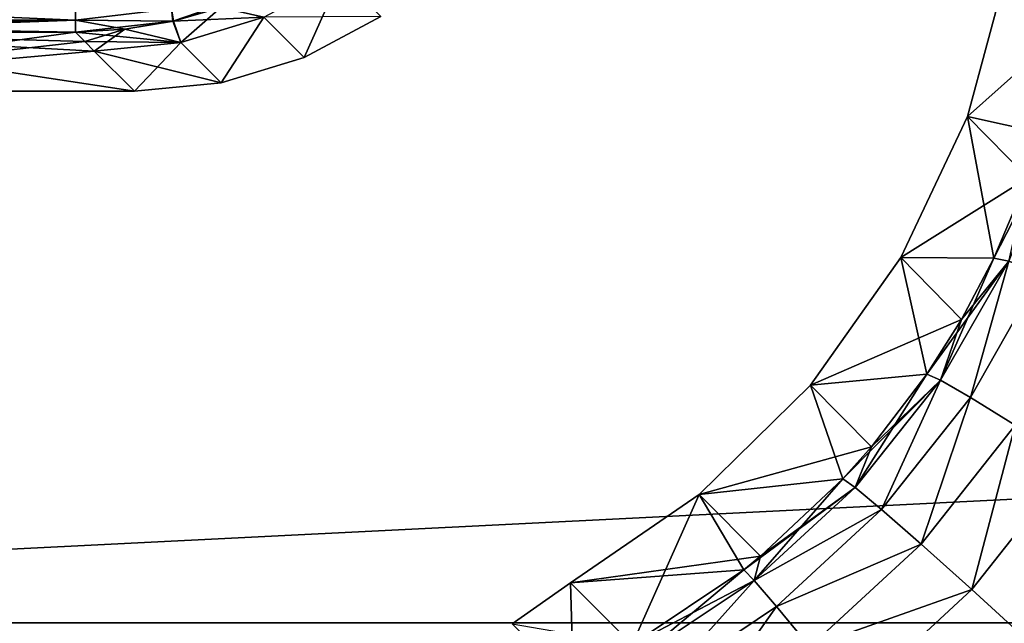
# Model space of a CAD drawing. Header units: metres. Extents: x -109 to 109, y -63 to 140.
# Tile 86 of 256: x -66.47 to -59.82, y 51.41 to 55.48. Entities that reach past the tile are written whole.
import ezdxf

# ---------------------------------------------------------------- set-up
doc = ezdxf.new("R2010")
doc.units = ezdxf.units.M
doc.layers.add('solid_502308_SW0001', color=7, linetype='CONTINUOUS')

msp = doc.modelspace()

# ---------------------------------------------------------------- linework, layer by layer
at = {"layer": 'solid_502308_SW0001'}
for points in [[(-76.5, 51.408573, 18.0905), (76.5, 51.408573, 18.0905), (70.599335, 58.754673, 17.727995)], [(-70.599335, 58.754673, 17.727995), (-76.5, 51.408573, 18.0905), (70.599335, 58.754673, 17.727995)], [(-76.5, 51.408573, -18.0905), (-70.59935, 58.754658, -17.727995), (76.5, 51.408573, -18.0905)], [(-70.59935, 58.754658, -17.727995), (70.599335, 58.754677, -17.727993), (76.5, 51.408573, -18.0905)], [(-60.068771, 54.830597, 0.000002), (-59.792934, 55.849705, -0.000002), (-59.559399, 54.717171, 11.718902)], [(-59.386532, 55.438698, -11.657802), (-59.792934, 55.849705, -0.000002), (-60.068771, 54.830597, 0.000002)], [(-64.5504, 55.22821, 0.000002), (-64.823448, 55.501053, 7.814836), (-64.305397, 55.778332, 7.823244)], [(-64.032219, 55.505123, -0.000001), (-64.5504, 55.22821, 0.000002), (-64.305397, 55.778332, 7.823244)], [(-66.097267, 55.480125, 12.035933), (-70.557739, 55.480125, 12.035933), (-70.557739, 55.67696, 12.601593)], [(-66.097267, 55.67696, 12.601593), (-66.097267, 55.480125, 12.035933), (-70.557739, 55.67696, 12.601593)], [(-66.097267, 55.67696, -12.601593), (-70.557739, 55.67696, -12.601593), (-70.557739, 55.480125, -12.035933)], [(-66.097267, 55.480125, -12.035933), (-66.097267, 55.67696, -12.601593), (-70.557739, 55.480125, -12.035933)], [(-65.448669, 55.557259, 12.052543), (-66.097267, 55.480125, 12.035933), (-66.097267, 55.67696, 12.601593)], [(-65.448669, 55.557259, -12.052543), (-66.097267, 55.67696, -12.601593), (-66.097267, 55.480125, -12.035933)], [(-65.448669, 55.557259, -12.052543), (-65.43837, 55.473671, -11.462697), (-64.807861, 55.692558, -11.476903)], [(-64.807861, 55.692558, -11.476903), (-65.43837, 55.473671, -11.462697), (-65.114067, 55.566559, -11.470692)], [(-65.448669, 55.557259, 12.052543), (-65.114067, 55.566559, 11.470692), (-65.434959, 55.474445, 11.462788)], [(-65.114067, 55.566559, -11.470692), (-65.43837, 55.473671, -11.462697), (-64.823448, 55.501053, -7.814836)], [(-65.38549, 55.330013, 7.801179), (-65.434959, 55.474445, 11.462788), (-65.114067, 55.566559, 11.470692)], [(-64.823448, 55.501053, 7.814836), (-65.38549, 55.330013, 7.801179), (-65.114067, 55.566559, 11.470692)], [(-65.448669, 55.557259, 12.052543), (-65.434959, 55.474445, 11.462788), (-66.097267, 55.480125, 12.035933)], [(-65.448669, 55.557259, -12.052543), (-66.097267, 55.480125, -12.035933), (-65.43837, 55.473671, -11.462697)], [(-65.43837, 55.473671, -11.462697), (-65.38549, 55.330013, -7.801179), (-64.823448, 55.501053, -7.814836)], [(-65.112785, 55.057644, -0.000001), (-65.38549, 55.330013, 7.801179), (-64.823448, 55.501053, 7.814836)], [(-65.38549, 55.330013, -7.801179), (-65.112785, 55.057644, -0.000001), (-64.823448, 55.501053, -7.814836)], [(-64.5504, 55.22821, 0.000002), (-65.112785, 55.057644, -0.000001), (-64.823448, 55.501053, 7.814836)], [(-64.823448, 55.501053, -7.814836), (-65.112785, 55.057644, -0.000001), (-64.5504, 55.22821, 0.000002)], [(-64.823448, 55.501053, -7.814836), (-64.5504, 55.22821, 0.000002), (-64.032219, 55.505123, -0.000001)], [(-66.097267, 55.480125, -12.035933), (-70.557755, 55.399578, -11.442447), (-68.327507, 55.399578, -11.442447)], [(-66.097267, 55.480125, -12.035933), (-70.557739, 55.480125, -12.035933), (-70.557755, 55.399578, -11.442447)], [(-70.557739, 55.480125, 12.035933), (-66.097267, 55.399578, 11.442447), (-68.327507, 55.399578, 11.442447)], [(-66.097267, 55.480125, 12.035933), (-66.097267, 55.399578, 11.442447), (-70.557739, 55.480125, 12.035933)], [(-66.097267, 55.480125, -12.035933), (-68.327507, 55.399578, -11.442447), (-66.097267, 55.399578, -11.442447)], [(-66.097267, 55.480125, 12.035933), (-65.764046, 55.418556, 11.453334), (-66.097267, 55.399578, 11.442447)], [(-66.097267, 55.480125, 12.035933), (-65.434959, 55.474445, 11.462788), (-65.764046, 55.418556, 11.453334)], [(-66.097267, 55.480125, -12.035933), (-66.097267, 55.399578, -11.442447), (-65.43837, 55.473671, -11.462697)], [(-65.43837, 55.473671, -11.462697), (-66.097267, 55.399578, -11.442447), (-65.764046, 55.418556, -11.453334)], [(-65.38549, 55.330013, 7.801179), (-65.764046, 55.418556, 11.453334), (-65.434959, 55.474445, 11.462788)], [(-65.43837, 55.473671, -11.462697), (-65.764046, 55.418556, -11.453334), (-65.38549, 55.330013, -7.801179)], [(-59.559399, 54.717171, -11.718902), (-59.386532, 55.438698, -11.657802), (-60.068771, 54.830597, 0.000002)], [(-69.000137, 55), (-66.097267, 55.399578, 11.442447), (-66.03373, 55.335682, 9.612647)], [(-69.000137, 55), (-68.327507, 55.399578, 11.442447), (-66.097267, 55.399578, 11.442447)], [(-68.327507, 55.399578, -11.442447), (-69.000137, 55), (-65.698174, 55)], [(-68.327507, 55.399578, -11.442447), (-65.698174, 55), (-65.969955, 55.271782, -7.78286)], [(-66.03373, 55.335682, -9.612647), (-68.327507, 55.399578, -11.442447), (-65.969955, 55.271782, -7.78286)], [(-66.03373, 55.335682, -9.612647), (-66.097267, 55.399578, -11.442447), (-68.327507, 55.399578, -11.442447)], [(-65.764046, 55.418556, 11.453334), (-66.03373, 55.335682, 9.612647), (-66.097267, 55.399578, 11.442447)], [(-65.764046, 55.418556, -11.453334), (-66.097267, 55.399578, -11.442447), (-65.38549, 55.330013, -7.801179)], [(-65.38549, 55.330013, -7.801179), (-66.097267, 55.399578, -11.442447), (-66.03373, 55.335682, -9.612647)], [(-65.764046, 55.418556, 11.453334), (-65.969955, 55.271782, 7.78286), (-66.03373, 55.335682, 9.612647)], [(-65.38549, 55.330013, 7.801179), (-65.969955, 55.271782, 7.78286), (-65.764046, 55.418556, 11.453334)], [(-69.000137, 55), (-66.03373, 55.335682, 9.612647), (-65.969955, 55.271782, 7.78286)], [(-65.38549, 55.330013, -7.801179), (-66.03373, 55.335682, -9.612647), (-65.969955, 55.271782, -7.78286)], [(-65.38549, 55.330013, 7.801179), (-65.698174, 55), (-65.969955, 55.271782, 7.78286)], [(-65.38549, 55.330013, -7.801179), (-65.969955, 55.271782, -7.78286), (-65.112785, 55.057644, -0.000001)], [(-65.112785, 55.057644, -0.000001), (-65.698174, 55), (-65.38549, 55.330013, 7.801179)], [(-65.698174, 55), (-69.000137, 55), (-65.969955, 55.271782, 7.78286)], [(-65.969955, 55.271782, -7.78286), (-65.698174, 55), (-65.112785, 55.057644, -0.000001)], [(-60.518875, 53.875988), (-60.068771, 54.830597, 0.000002), (-59.889404, 53.873219, 11.782162)], [(-59.660686, 54.415176, -11.742563), (-60.068771, 54.830597, 0.000002), (-60.518875, 53.875988)], [(-60.068771, 54.830597, 0.000002), (-59.660686, 54.415176, 11.742563), (-59.889404, 53.873219, 11.782162)], [(-60.068771, 54.830597, 0.000002), (-59.559399, 54.717171, 11.718902), (-59.660686, 54.415176, 11.742563)], [(-59.660686, 54.415176, -11.742563), (-59.559399, 54.717171, -11.718902), (-60.068771, 54.830597, 0.000002)], [(-59.457516, 54.71542, 12.358287), (-59.889404, 53.873219, 11.782162), (-59.660686, 54.415176, 11.742563)], [(-59.457516, 54.71542, 12.358287), (-59.789967, 53.851498, 12.418515), (-59.889404, 53.873219, 11.782162)], [(-59.889404, 53.873219, -11.782162), (-59.660686, 54.415176, -11.742563), (-60.518875, 53.875988)], [(-59.789967, 53.851498, -12.418515), (-59.660686, 54.415176, -11.742563), (-59.889404, 53.873219, -11.782162)], [(-61.129265, 53.015305, 0), (-60.518875, 53.875988), (-60.343388, 53.088398, 11.832686)], [(-60.109291, 53.458744, -11.80989), (-60.518875, 53.875988), (-61.129265, 53.015305, 0)], [(-60.518875, 53.875988), (-60.109291, 53.458744, 11.80989), (-60.343388, 53.088398, 11.832686)], [(-60.518875, 53.875988), (-59.889404, 53.873219, 11.782162), (-60.109291, 53.458744, 11.80989)], [(-60.109291, 53.458744, -11.80989), (-59.889404, 53.873219, -11.782162), (-60.518875, 53.875988)], [(-59.789967, 53.851498, 12.418515), (-60.343388, 53.088398, 11.832686), (-60.109291, 53.458744, 11.80989)], [(-59.789967, 53.851498, 12.418515), (-60.250385, 53.047672, 12.467155), (-60.343388, 53.088398, 11.832686)], [(-60.250385, 53.047672, -12.467155), (-59.889404, 53.873219, -11.782162), (-60.109291, 53.458744, -11.80989)], [(-59.789967, 53.851498, -12.418515), (-59.889404, 53.873219, -11.782162), (-60.250385, 53.047672, -12.467155)], [(-59.789967, 53.851498, 12.418515), (-60.048588, 52.930641, 13.065847), (-60.250385, 53.047672, 12.467155)], [(-59.789967, 53.851498, -12.418515), (-60.250385, 53.047672, -12.467155), (-60.048588, 52.930641, -13.065847)], [(-59.789967, 53.851498, 12.418515), (-60.109291, 53.458744, 11.80989), (-59.889404, 53.873219, 11.782162)], [(-59.789967, 53.851498, 12.418515), (-59.570843, 53.770046, 13.019067), (-60.048588, 52.930641, 13.065847)], [(-59.570843, 53.770046, -13.019067), (-59.789967, 53.851498, -12.418515), (-60.048588, 52.930641, -13.065847)], [(-59.570843, 53.770046, 13.019067), (-59.747066, 52.742943, 13.601296), (-60.048588, 52.930641, 13.065847)], [(-59.570843, 53.770046, -13.019067), (-60.048588, 52.930641, -13.065847), (-59.747066, 52.742943, -13.601296)], [(-60.343388, 53.088398, -11.832686), (-60.109291, 53.458744, -11.80989), (-61.129265, 53.015305, 0)], [(-60.250385, 53.047672, -12.467155), (-60.109291, 53.458744, -11.80989), (-60.343388, 53.088398, -11.832686)], [(-61.129265, 53.015305, 0), (-60.343388, 53.088398, 11.832686), (-60.717831, 52.597954, 11.859857)], [(-60.717831, 52.597954, -11.859857), (-60.343388, 53.088398, -11.832686), (-61.129265, 53.015305, 0)], [(-60.250385, 53.047672, 12.467155), (-60.911419, 52.380821, 11.87072), (-60.717831, 52.597954, 11.859857)], [(-60.250385, 53.047672, 12.467155), (-60.82843, 52.3232, 12.504342), (-60.911419, 52.380821, 11.87072)], [(-60.82843, 52.3232, -12.504342), (-60.343388, 53.088398, -11.832686), (-60.717831, 52.597954, -11.859857)], [(-60.250385, 53.047672, -12.467155), (-60.343388, 53.088398, -11.832686), (-60.82843, 52.3232, -12.504342)], [(-60.250385, 53.047672, 12.467155), (-60.649422, 52.174213, 13.102221), (-60.82843, 52.3232, 12.504342)], [(-60.250385, 53.047672, -12.467155), (-60.82843, 52.3232, -12.504342), (-60.649422, 52.174213, -13.102221)], [(-60.250385, 53.047672, 12.467155), (-60.717831, 52.597954, 11.859857), (-60.343388, 53.088398, 11.832686)], [(-60.250385, 53.047672, 12.467155), (-60.048588, 52.930641, 13.065847), (-60.649422, 52.174213, 13.102221)], [(-60.048588, 52.930641, -13.065847), (-60.250385, 53.047672, -12.467155), (-60.649422, 52.174213, -13.102221)], [(-61.881081, 52.275063, 0), (-61.129265, 53.015305, 0), (-60.911419, 52.380821, 11.87072)], [(-60.717831, 52.597954, -11.859857), (-61.129265, 53.015305, 0), (-61.881081, 52.275063, 0)], [(-61.129265, 53.015305, 0), (-60.717831, 52.597954, 11.859857), (-60.911419, 52.380821, 11.87072)], [(-60.048588, 52.930641, 13.065847), (-60.3825, 51.940834, 13.636999), (-60.649422, 52.174213, 13.102221)], [(-60.048588, 52.930641, -13.065847), (-60.649422, 52.174213, -13.102221), (-60.3825, 51.940834, -13.636999)], [(-60.048588, 52.930641, 13.065847), (-59.747066, 52.742943, 13.601296), (-60.3825, 51.940834, 13.636999)], [(-59.747066, 52.742943, -13.601296), (-60.048588, 52.930641, -13.065847), (-60.3825, 51.940834, -13.636999)], [(-59.747066, 52.742943, 13.601296), (-60.039875, 51.633736, 14.084211), (-60.3825, 51.940834, 13.636999)], [(-59.747066, 52.742943, -13.601296), (-60.3825, 51.940834, -13.636999), (-60.039875, 51.633736, -14.084211)], [(-59.747066, 52.742943, 13.601296), (-59.359653, 52.493187, 14.04894), (-60.039875, 51.633736, 14.084211)], [(-59.359653, 52.493187, -14.04894), (-59.747066, 52.742943, -13.601296), (-60.039875, 51.633736, -14.084211)], [(-60.911419, 52.380821, -11.87072), (-60.717831, 52.597954, -11.859857), (-61.881081, 52.275063, 0)], [(-60.82843, 52.3232, -12.504342), (-60.717831, 52.597954, -11.859857), (-60.911419, 52.380821, -11.87072)], [(-59.359653, 52.493187, 14.04894), (-59.637215, 51.26696, 14.423399), (-60.039875, 51.633736, 14.084211)], [(-59.359653, 52.493187, -14.04894), (-60.039875, 51.633736, -14.084211), (-59.637215, 51.26696, -14.423399)], [(-61.881081, 52.275063, 0), (-60.911419, 52.380821, 11.87072), (-61.467422, 51.858356, 11.89353)], [(-61.467422, 51.858356, -11.89353), (-60.911419, 52.380821, -11.87072), (-61.881081, 52.275063, 0)], [(-61.510517, 51.695374, -12.530725), (-60.911419, 52.380821, -11.87072), (-61.467422, 51.858356, -11.89353)], [(-60.82843, 52.3232, -12.504342), (-60.911419, 52.380821, -11.87072), (-61.510517, 51.695374, -12.530725)], [(-60.82843, 52.3232, 12.504342), (-61.467422, 51.858356, 11.89353), (-60.911419, 52.380821, 11.87072)], [(-60.82843, 52.3232, 12.504342), (-61.580704, 51.767094, 11.896972), (-61.467422, 51.858356, 11.89353)], [(-60.82843, 52.3232, 12.504342), (-61.510517, 51.695374, 12.530725), (-61.580704, 51.767094, 11.896972)], [(-60.82843, 52.3232, 12.504342), (-60.649422, 52.174213, 13.102221), (-61.510517, 51.695374, 12.530725)], [(-60.649422, 52.174213, -13.102221), (-60.82843, 52.3232, -12.504342), (-61.510517, 51.695374, -12.530725)], [(-61.881081, 52.275063, 0), (-62.335155, 51.262096, 11.91249), (-62.751148, 51.678089)], [(-61.467422, 51.858356, -11.89353), (-61.881081, 52.275063, 0), (-62.751148, 51.678089)], [(-61.881081, 52.275063, 0), (-61.580704, 51.767094, 11.896972), (-62.335155, 51.262096, 11.91249)], [(-61.881081, 52.275063, 0), (-61.467422, 51.858356, 11.89353), (-61.580704, 51.767094, 11.896972)], [(-60.649422, 52.174213, 13.102221), (-61.358982, 51.519012, 13.128764), (-61.510517, 51.695374, 12.530725)], [(-60.649422, 52.174213, -13.102221), (-61.510517, 51.695374, -12.530725), (-61.358982, 51.519012, -13.128764)], [(-60.649422, 52.174213, 13.102221), (-60.3825, 51.940834, 13.636999), (-61.358982, 51.519012, 13.128764)], [(-60.3825, 51.940834, -13.636999), (-60.649422, 52.174213, -13.102221), (-61.358982, 51.519012, -13.128764)], [(-60.3825, 51.940834, 13.636999), (-61.133018, 51.246124, 13.663731), (-61.358982, 51.519012, 13.128764)], [(-60.3825, 51.940834, -13.636999), (-61.358982, 51.519012, -13.128764), (-61.133018, 51.246124, -13.663731)], [(-60.3825, 51.940834, 13.636999), (-60.039875, 51.633736, 14.084211), (-61.133018, 51.246124, 13.663731)], [(-60.039875, 51.633736, -14.084211), (-60.3825, 51.940834, -13.636999), (-61.133018, 51.246124, -13.663731)], [(-61.580704, 51.767094, -11.896972), (-61.467422, 51.858356, -11.89353), (-62.751148, 51.678089)], [(-61.510517, 51.695374, -12.530725), (-61.467422, 51.858356, -11.89353), (-61.580704, 51.767094, -11.896972)], [(-61.580704, 51.767094, -11.896972), (-62.751148, 51.678089), (-62.335155, 51.262096, -11.91249)], [(-61.510517, 51.695374, 12.530725), (-62.335155, 51.262096, 11.91249), (-61.580704, 51.767094, 11.896972)], [(-62.273678, 51.184399, -12.541662), (-61.580704, 51.767094, -11.896972), (-62.335155, 51.262096, -11.91249)], [(-61.510517, 51.695374, -12.530725), (-61.580704, 51.767094, -11.896972), (-62.273678, 51.184399, -12.541662)], [(-62.730339, 50.985825, 11.914643), (-63.146523, 51.401794, 0), (-62.751148, 51.678089)], [(-62.335155, 51.262096, -11.91249), (-62.751148, 51.678089), (-63.146523, 51.401794, 0)], [(-62.730339, 50.985825, 11.914643), (-62.751148, 51.678089), (-62.335155, 51.262096, 11.91249)], [(-61.510517, 51.695374, 12.530725), (-62.273678, 51.184399, 12.541662), (-62.335155, 51.262096, 11.91249)], [(-61.510517, 51.695374, 12.530725), (-62.136761, 50.99715, 13.140707), (-62.273678, 51.184399, 12.541662)], [(-61.510517, 51.695374, -12.530725), (-62.273678, 51.184399, -12.541662), (-62.136761, 50.99715, -13.140707)], [(-61.510517, 51.695374, 12.530725), (-61.358982, 51.519012, 13.128764), (-62.136761, 50.99715, 13.140707)], [(-61.358982, 51.519012, -13.128764), (-61.510517, 51.695374, -12.530725), (-62.136761, 50.99715, -13.140707)], [(-60.039875, 51.633736, 14.084211), (-60.842972, 50.889194, 14.111155), (-61.133018, 51.246124, 13.663731)], [(-60.039875, 51.633736, -14.084211), (-61.133018, 51.246124, -13.663731), (-60.842972, 50.889194, -14.111155)], [(-60.039875, 51.633736, 14.084211), (-59.637215, 51.26696, 14.423399), (-60.842972, 50.889194, 14.111155)], [(-59.637215, 51.26696, -14.423399), (-60.039875, 51.633736, -14.084211), (-60.842972, 50.889194, -14.111155)], [(-61.358982, 51.519012, 13.128764), (-61.930588, 50.707092, 13.677936), (-62.136761, 50.99715, 13.140707)], [(-61.358982, 51.519012, -13.128764), (-62.136761, 50.99715, -13.140707), (-61.930588, 50.707092, -13.677936)], [(-61.358982, 51.519012, 13.128764), (-61.133018, 51.246124, 13.663731), (-61.930588, 50.707092, 13.677936)], [(-61.133018, 51.246124, -13.663731), (-61.358982, 51.519012, -13.128764), (-61.930588, 50.707092, -13.677936)], [(-76.5, 43.676754, 18.243267), (76.5, 43.676754, 18.243267), (76.5, 51.408573, 18.0905)], [(-76.5, 51.408573, 18.0905), (-76.5, 43.676754, 18.243267), (76.5, 51.408573, 18.0905)], [(-76.5, 51.408573, -18.0905), (76.5, 51.408573, -18.0905), (76.5, 43.676754, -18.243267)], [(-76.5, 43.676754, -18.243267), (-76.5, 51.408573, -18.0905), (76.5, 43.676754, -18.243267)]]:
    msp.add_3dface(points, dxfattribs=at)

doc.saveas('drawing.dxf')
